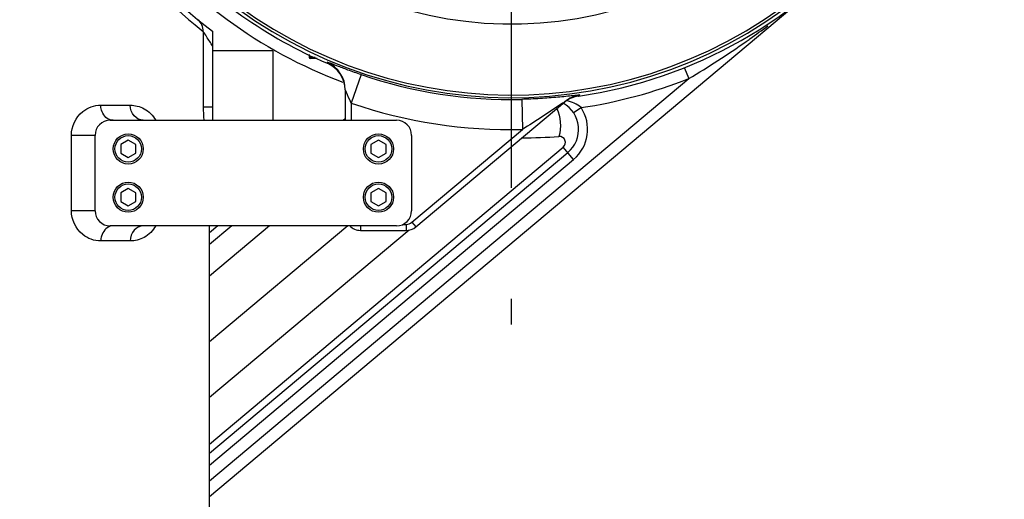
# Model space of a CAD drawing. Header units: millimetres. Extents: x 0 to 63602708652, y -107871309221 to 6308.
# Tile 52 of 74: x 4647 to 4973, y 3838 to 3997. Entities that reach past the tile are written whole.
import ezdxf

# ---------------------------------------------------------------- set-up
doc = ezdxf.new("R2010")
doc.units = ezdxf.units.MM
doc.header["$LTSCALE"] = 490.4625
doc.linetypes.add('CENTER', pattern=[0.6, 0.375, -0.075, 0.075, -0.075])
doc.layers.get('0').update_dxf_attribs({"linetype": 'CONTINUOUS'})
for name, color, linetype in [('10-1运动范围_DXF_CONTINUOUS_LINE', 7, 'CONTINUOUS'), ('204103000004_DXF_DIMENSION', 7, 'CONTINUOUS'), ('304102000107DXF_CONTINUOUS_LINE', 7, 'CONTINUOUS'), ('304102000109DXF_CONTINUOUS_LINE', 7, 'CONTINUOUS'), ('304102000110_DXF_AXIS', 7, 'CONTINUOUS'), ('304103000063_DXF_DIMENSION', 7, 'CONTINUOUS'), ('304105000281DXF_CONTINUOUS_LINE', 7, 'CONTINUOUS'), ('304107000046DXF_CONTINUOUS_LINE', 7, 'CONTINUOUS'), ('501023000078DXF_CONTINUOUS_LINE', 7, 'CONTINUOUS'), ('626001000001DXF_CONTINUOUS_LINE', 7, 'CONTINUOUS')]:
    doc.layers.add(name, color=color, linetype=linetype)
doc.styles.get("Standard").update_dxf_attribs({"font": 'txt', "width": 0.7})
doc.dimstyles.new('DIMSTYLE_1', dxfattribs={"dimtxt": 75, "dimasz": 45, "dimexe": 2, "dimexo": 0.2, "dimgap": 2.5, "dimtad": 0, "dimtih": 1, "dimtoh": 1, "dimdec": 0, "dimdsep": 46, "dimtxsty": 'Standard', "dimblk": '_FILLED', "dimblk1": '_FILLED', "dimblk2": '_FILLED', "dimcen": 0.09, "dimclrt": 5, "dimazin": 2, "dimtfac": 1, "dimtdec": 0, "dimtofl": 0, "dimtmove": 0, "dimatfit": 3, "dimldrblk": '_FILLED', "dimfxl": 0, "dimtolj": 1, "dimarcsym": 0})
doc.dimstyles.new('DIMSTYLE_3', dxfattribs={"dimtxt": 75, "dimasz": 45, "dimexe": 2, "dimexo": 0.2, "dimgap": 2.5, "dimtad": 1, "dimdec": 0, "dimdsep": 46, "dimtxsty": 'Standard', "dimblk": '_FILLED', "dimblk1": '_FILLED', "dimblk2": '_FILLED', "dimcen": 0.09, "dimclrt": 5, "dimazin": 2, "dimtfac": 1, "dimtdec": 0, "dimtofl": 0, "dimtmove": 0, "dimatfit": 3, "dimldrblk": '_FILLED', "dimfxl": 0, "dimtolj": 1, "dimarcsym": 0})

# ---------------------------------------------------------------- blocks, each defined once
blk = doc.blocks.new('*D1')
at = {"layer": '304103000063_DXF_DIMENSION', "color": 2, "linetype": 'Continuous', "transparency": 16777216}
blk.add_line((4811.21, 5860.03), (6713.99, 5860.03), dxfattribs=at)
blk = doc.blocks.new('_FILLED')
at = {"color": 0, "linetype": 'ByBlock'}
blk.add_solid([(0, 0), (-1, 0.1667), (-1, -0.1667)], dxfattribs=at)
blk = doc.blocks.new('*D7')
at = {"layer": '204103000004_DXF_DIMENSION', "color": 2, "linetype": 'Continuous', "transparency": 16777216}
blk.add_line((4160.07, 5556.45), (6713.99, 5556.45), dxfattribs=at)
blk = doc.blocks.new('*D9')
at = {"layer": '204103000004_DXF_DIMENSION', "color": 2, "linetype": 'Continuous', "transparency": 16777216}
for p, q in [((4995.38, 4383.5), (4995.38, 3098.4)), ((4995.38, 3098.4), (4864.03, 2970.24)), ((4864.03, 2970.24), (4864.03, 2914.12))]:
    blk.add_line(p, q, dxfattribs=at)
blk = doc.blocks.new('*D11')
at = {"layer": '204103000004_DXF_DIMENSION', "color": 2, "linetype": 'Continuous', "transparency": 16777216}
blk.add_line((5084.43, 3961.64), (5084.43, 2914.12), dxfattribs=at)
blk = doc.blocks.new('*D13')
at = {"layer": '204103000004_DXF_DIMENSION', "color": 2, "linetype": 'Continuous', "transparency": 16777216}
blk.add_line((6544.26, 4123.98), (6544.26, 2914.12), dxfattribs=at)
blk = doc.blocks.new('*D15')
at = {"layer": '204103000004_DXF_DIMENSION', "color": 2, "linetype": 'Continuous', "transparency": 16777216}
for p, q in [((5128.81, 4123.98), (5128.81, 3098.4)), ((5128.81, 3098.4), (5259.43, 3000.23)), ((5259.43, 3000.23), (5259.43, 2914.12))]:
    blk.add_line(p, q, dxfattribs=at)
blk = doc.blocks.new('*D19')
at = {"layer": '204103000004_DXF_DIMENSION', "color": 2, "linetype": 'Continuous', "transparency": 16777216}
for p, q in [((3490.16, 5249.78), (3490.16, 2545.47)), ((6544.26, 4123.98), (6544.26, 2545.47)), ((3490.16, 2560.47), (5017.21, 2560.47)), ((6544.26, 2560.47), (5017.21, 2560.47))]:
    blk.add_line(p, q, dxfattribs=at)
at = {"layer": '204103000004_DXF_DIMENSION', "color": 2, "linetype": 'Continuous', "transparency": 16777216, "xscale": 45, "yscale": 45, "zscale": 45, "rotation": 180}
blk.add_blockref('_FILLED', (3490.16, 2560.47), dxfattribs=at)
at = {"layer": '204103000004_DXF_DIMENSION', "color": 2, "linetype": 'Continuous', "transparency": 16777216, "xscale": 45, "yscale": 45, "zscale": 45}
blk.add_blockref('_FILLED', (6544.26, 2560.47), dxfattribs=at)
blk = doc.blocks.new('*D20')
at = {"layer": '204103000004_DXF_DIMENSION', "color": 2, "linetype": 'Continuous', "transparency": 16777216}
for p, q in [((4811.21, 5860.03), (7148.61, 5860.03)), ((7133.61, 5860.03), (7133.61, 4476.65)), ((7133.61, 3093.27), (7133.61, 4476.65)), ((5648.3, 3093.27), (7148.61, 3093.27))]:
    blk.add_line(p, q, dxfattribs=at)
at = {"layer": '204103000004_DXF_DIMENSION', "color": 2, "linetype": 'Continuous', "transparency": 16777216, "xscale": 45, "yscale": 45, "zscale": 45}
for p, rotation in [((7133.61, 5860.03), 90), ((7133.61, 3093.27), 270)]:
    blk.add_blockref('_FILLED', p, dxfattribs=dict(at, rotation=rotation))

msp = doc.modelspace()

# ---------------------------------------------------------------- linework, layer by layer
at = {"layer": '10-1运动范围_DXF_CONTINUOUS_LINE', "color": 2, "linetype": 'Continuous'}
msp.add_arc((4809.937, 4125.478), 1734.548, 349.530236, 139.530236, dxfattribs=at)
at = {"layer": '304102000107DXF_CONTINUOUS_LINE', "color": 7, "linetype": 'Continuous'}
for p, q in [((4709.711, 3839.23), (4909.343, 4006.742)), ((4710.711, 3993.478), (4710.711, 3963.978)), ((4709.711, 3853.59), (4828.521, 3953.283)), ((4709.711, 3823.478), (4709.711, 3928.978)), ((4717.103, 3928.978), (4709.711, 3922.776))]:
    msp.add_line(p, q, dxfattribs=at)
at = {"layer": '304102000107DXF_CONTINUOUS_LINE', "color": 9, "linetype": 'Continuous'}
for p, q in [((4707.609, 3993.417), (4707.609, 3968.478)), ((4867.141, 3981.51), (4868.624, 3977.795)), ((4709.711, 3844.452), (4868.624, 3977.795)), ((4673.614, 3968.978), (4683.37, 3968.978)), ((4707.609, 3968.478), (4710.711, 3968.478)), ((4830.402, 3966.508), (4832.895, 3968.178)), ((4754.711, 3964.452), (4754.147, 3963.978)), ((4663.858, 3933.978), (4663.858, 3958.993)), ((4671.711, 3958.979), (4663.858, 3958.98)), ((4709.711, 3856.649), (4827.015, 3955.078)), ((4830.45, 3950.985), (4827.015, 3955.078)), ((4709.711, 3849.674), (4830.45, 3950.985)), ((4671.711, 3933.978), (4663.858, 3933.978)), ((4712.436, 3928.978), (4709.711, 3926.692)), ((4729.548, 3928.978), (4709.711, 3912.333)), ((4755.554, 3928.978), (4709.711, 3890.512)), ((4775.888, 3927.58), (4709.711, 3872.052)), ((4683.37, 3923.978), (4673.614, 3923.978))]:
    msp.add_line(p, q, dxfattribs=at)
for centre, radius, start, end in [((4814.25, 4128.422), 172.043, 215.56845, 230.53888), ((4809.711, 4125.478), 159, 217.86621, 249.45029), ((4811.409, 4124.899), 167.517, 230.5234, 231.71029), ((4709.225, 4244.724), 310.93, 305.30793, 306.66221), ((4710.771, 4242.557), 308.268, 305.02849, 305.30635), ((4717.266, 4233.035), 296.744, 300.66796, 305.05672), ((4809.711, 4125.478), 159, 278.38407, 291.74751), ((4822.093, 3960.944), 13, 310, 33.81141), ((4813.345, 4121.201), 163.056, 269.97426, 274.30295), ((4825.73, 3956.61), 2, 309.99555, 94.30815)]:
    msp.add_arc(centre, radius, start, end, dxfattribs=at)
at = {"layer": '304102000107DXF_CONTINUOUS_LINE', "color": 7, "linetype": 'Continuous'}
for centre, radius, start, end in [((4809.711, 4125.478), 165, 215.63407, 233.1301), ((4822.093, 3960.944), 10, 310, 60.795)]:
    msp.add_arc(centre, radius, start, end, dxfattribs=at)
at = {"layer": '304102000107DXF_CONTINUOUS_LINE', "color": 9, "linetype": 'Continuous'}
for points in [[(4707.609, 3993.417), (4707.633, 3994.843), (4706.918, 3996.402), (4705.81, 3997.301)], [(4707.609, 3968.478), (4707.609, 3966.97), (4707.659, 3965.459), (4707.777, 3963.955)], [(4832.895, 3968.178), (4831.575, 3969.365), (4829.809, 3970.049), (4828.082, 3970.456)], [(4824.831, 3967.897), (4826.124, 3965.071), (4826.392, 3961.604), (4825.58, 3958.605)], [(4677.711, 3963.978), (4677.387, 3963.978), (4677.06, 3964.027), (4676.749, 3964.119)], [(4677.711, 3928.978), (4677.387, 3928.978), (4677.06, 3928.93), (4676.749, 3928.838)]]:
    msp.add_open_spline(points, degree=3, dxfattribs=at)
for points, knots in [([(4710.711, 3988.62), (4710.387, 3989.098), (4709.329, 3990.681), (4708.303, 3992.286), (4707.609, 3993.417)], [0, 0, 0, 0, 0.3032107, 1, 1, 1, 1]), ([(4663.858, 3958.993), (4663.859, 3961.9), (4666.324, 3967.224), (4671.493, 3968.979), (4673.614, 3968.978)], [0, 0, 0, 0, 0.5781727, 1, 1, 1, 1]), ([(4676.749, 3964.119), (4675.361, 3964.527), (4673.847, 3966.451), (4673.614, 3968.428), (4673.614, 3968.978)], [0, 0, 0, 0, 0.7245571, 1, 1, 1, 1]), ([(4683.37, 3968.978), (4684.948, 3968.978), (4688.388, 3968.109), (4690.928, 3965.559), (4691.817, 3963.981)], [0, 0, 0, 0, 0.4655278, 1, 1, 1, 1]), ([(4687.711, 3963.978), (4686.578, 3963.978), (4684.148, 3965.218), (4683.37, 3967.726), (4683.37, 3968.978)], [0, 0, 0, 0, 0.4751378, 1, 1, 1, 1]), ([(4673.614, 3923.978), (4671.491, 3923.978), (4666.316, 3925.736), (4663.858, 3931.069), (4663.858, 3933.978)], [0, 0, 0, 0, 0.4217814, 1, 1, 1, 1]), ([(4676.749, 3928.838), (4675.361, 3928.429), (4673.847, 3926.506), (4673.614, 3924.529), (4673.614, 3923.978)], [0, 0, 0, 0, 0.7245571, 1, 1, 1, 1]), ([(4687.711, 3928.978), (4686.578, 3928.978), (4684.148, 3927.739), (4683.37, 3925.231), (4683.37, 3923.978)], [0, 0, 0, 0, 0.4751378, 1, 1, 1, 1]), ([(4691.816, 3928.973), (4690.926, 3927.395), (4688.386, 3924.847), (4684.947, 3923.978), (4683.37, 3923.978)], [0, 0, 0, 0, 0.5344486, 1, 1, 1, 1])]:
    msp.add_open_spline(points, degree=3, knots=knots, dxfattribs=at)
at = {"layer": '304102000109DXF_CONTINUOUS_LINE', "color": 9, "linetype": 'Continuous'}
for p, q in [((4748.654, 3983.203), (4748.647, 3982.867)), ((4759.931, 3979.098), (4756.711, 3969.632)), ((4832.049, 3971.96), (4832.473, 3972.337)), ((4756.711, 3969.632), (4756.711, 3963.978)), ((4813.213, 3970.904), (4813.44, 3960.908)), ((4776.82, 3930.18), (4813.44, 3960.908)), ((4759.711, 3928.978), (4759.711, 3927.478)), ((4773.888, 3929.478), (4774.891, 3929.478)), ((4774.891, 3929.478), (4774.891, 3927.478)), ((4776.82, 3930.18), (4778.105, 3928.648))]:
    msp.add_line(p, q, dxfattribs=at)
at = {"layer": '304102000109DXF_CONTINUOUS_LINE', "color": 7, "linetype": 'Continuous'}
for p, q in [((4754.711, 3974.015), (4754.711, 3963.978)), ((4778.105, 3928.648), (4827.515, 3970.108)), ((4759.711, 3927.478), (4774.891, 3927.478))]:
    msp.add_line(p, q, dxfattribs=at)
for centre, radius, start, end in [((4809.711, 4125.478), 155.135, 278.27873, 168.47125), ((4809.711, 4125.478), 155.135, 222.89076, 246.81994), ((4744.709, 3973.673), 10.002, 1.93819, 66.81457), ((4759.711, 3932.478), 5, 225.1301, 270), ((4774.891, 3932.478), 5, 270, 310)]:
    msp.add_arc(centre, radius, start, end, dxfattribs=at)
at = {"layer": '304102000109DXF_CONTINUOUS_LINE', "color": 9, "linetype": 'Continuous'}
for centre, radius, start, end in [((4809.711, 4125.478), 129.586, 216.0763, 305.14542), ((4809.711, 4125.478), 153.143, 223.21366, 305.93574), ((4809.711, 4125.478), 154.021, 223.21479, 305.94704), ((4744.713, 3974.014), 9.998, 0.00251, 66.78436), ((4809.711, 4125.478), 154.614, 251.218, 271.29791), ((4809.711, 4125.478), 164.612, 251.218, 271.29791), ((4774.891, 3932.478), 3, 270, 310)]:
    msp.add_arc(centre, radius, start, end, dxfattribs=at)
for points, knots in [([(4759.931, 3979.098), (4758.481, 3979.59), (4755.824, 3980.52), (4752.672, 3981.73), (4750.703, 3982.452), (4749.581, 3982.946), (4749.126, 3982.996), (4748.656, 3983.277), (4748.654, 3983.203)], [0, 0, 0, 0, 0.3826698, 0.7071923, 0.8319257, 0.9246485, 0.9814401, 1, 1, 1, 1]), ([(4754.763, 3973.932), (4754.751, 3973.956), (4754.755, 3973.971), (4754.711, 3974.021), (4754.711, 3974.015)], [0, 0, 0, 0, 0.8225401, 1, 1, 1, 1]), ([(4756.711, 3969.631), (4756.524, 3970.013), (4755.84, 3971.43), (4755.265, 3972.898), (4754.763, 3973.932)], [0, 0, 0, 0, 0.2697941, 1, 1, 1, 1]), ([(4832.473, 3972.337), (4832.627, 3972.472), (4831.019, 3972.093), (4830.203, 3972.173), (4827.658, 3971.81), (4824.203, 3971.503), (4819.247, 3971.105), (4815.267, 3970.951), (4813.213, 3970.904)], [0, 0, 0, 0, 0.0317934, 0.1201393, 0.2404884, 0.3783146, 0.6809909, 1, 1, 1, 1]), ([(4827.515, 3970.108), (4827.528, 3970.119), (4827.008, 3969.802), (4827.003, 3969.775), (4826.77, 3969.619)], [0, 0, 0, 0, 0.0567527, 1, 1, 1, 1])]:
    msp.add_open_spline(points, degree=3, knots=knots, dxfattribs=at)
for points in [[(4832.473, 3972.337), (4830.681, 3972.072), (4828.903, 3971.273), (4827.515, 3970.108)], [(4826.77, 3969.619), (4822.357, 3966.669), (4817.922, 3963.752), (4813.44, 3960.908)]]:
    msp.add_open_spline(points, degree=3, dxfattribs=at)
at = {"layer": '304102000109DXF_CONTINUOUS_LINE', "color": 7, "linetype": 'Continuous'}
msp.add_open_spline([(4832.049, 3971.96), (4830.434, 3971.726), (4828.835, 3971.065), (4827.524, 3970.092)], degree=3, dxfattribs=at)
at = {"layer": '304102000110_DXF_AXIS', "color": 7, "linetype": 'CENTER'}
msp.add_line((4809.711, 4125.478), (4809.711, 3896.303), dxfattribs=at)
at = {"layer": '304105000281DXF_CONTINUOUS_LINE', "color": 7, "linetype": 'Continuous'}
for p, q in [((4676.711, 3963.978), (4771.711, 3963.978)), ((4671.711, 3933.978), (4671.711, 3958.978)), ((4776.711, 3958.978), (4776.711, 3933.978)), ((4771.711, 3928.978), (4676.711, 3928.978))]:
    msp.add_line(p, q, dxfattribs=at)
for centre, start, end in [((4676.711, 3958.978), 90, 180), ((4771.711, 3958.978), 0, 90), ((4676.711, 3933.978), 180, 270), ((4771.711, 3933.978), 270, 360)]:
    msp.add_arc(centre, 5, start, end, dxfattribs=at)
at = {"layer": '304107000046DXF_CONTINUOUS_LINE', "color": 7, "linetype": 'Continuous'}
for q in [(4710.711, 3986.978), (4730.711, 3963.978)]:
    msp.add_line((4730.711, 3986.978), q, dxfattribs=at)
at = {"layer": '501023000078DXF_CONTINUOUS_LINE', "color": 7, "linetype": 'Continuous'}
for p, q in [((4682.711, 3957.365), (4680.211, 3955.922)), ((4680.211, 3955.922), (4680.211, 3953.035)), ((4685.211, 3955.922), (4682.711, 3957.365)), ((4685.211, 3953.035), (4685.211, 3955.922)), ((4765.711, 3957.365), (4763.211, 3955.922)), ((4763.211, 3955.922), (4763.211, 3953.035)), ((4768.211, 3955.922), (4765.711, 3957.365)), ((4768.211, 3953.035), (4768.211, 3955.922)), ((4680.211, 3953.035), (4682.711, 3951.592)), ((4682.711, 3951.592), (4685.211, 3953.035)), ((4763.211, 3953.035), (4765.711, 3951.592)), ((4765.711, 3951.592), (4768.211, 3953.035)), ((4682.711, 3941.365), (4680.211, 3939.922)), ((4680.211, 3939.922), (4680.211, 3937.035)), ((4685.211, 3939.922), (4682.711, 3941.365)), ((4685.211, 3937.035), (4685.211, 3939.922)), ((4765.711, 3941.365), (4763.211, 3939.922)), ((4763.211, 3939.922), (4763.211, 3937.035)), ((4768.211, 3939.922), (4765.711, 3941.365)), ((4768.211, 3937.035), (4768.211, 3939.922)), ((4680.211, 3937.035), (4682.711, 3935.592)), ((4682.711, 3935.592), (4685.211, 3937.035)), ((4763.211, 3937.035), (4765.711, 3935.592)), ((4765.711, 3935.592), (4768.211, 3937.035))]:
    msp.add_line(p, q, dxfattribs=at)
for centre in [(4682.711, 3954.478), (4765.711, 3954.478), (4682.711, 3938.478), (4765.711, 3938.478)]:
    msp.add_circle(centre, 5, dxfattribs=at)
at = {"layer": '501023000078DXF_CONTINUOUS_LINE', "color": 9, "linetype": 'Continuous'}
for centre in [(4682.711, 3954.478), (4765.711, 3954.478), (4682.711, 3938.478), (4765.711, 3938.478)]:
    msp.add_circle(centre, 4.4, dxfattribs=at)
at = {"layer": '626001000001DXF_CONTINUOUS_LINE', "color": 7, "linetype": 'Continuous'}
for p, q in [((4742.711, 3985.784), (4742.711, 3984.778)), ((4745.369, 3984.478), (4743.011, 3984.478))]:
    msp.add_line(p, q, dxfattribs=at)
at = {"layer": '626001000001DXF_CONTINUOUS_LINE', "color": 9, "linetype": 'Continuous'}
msp.add_line((4744.758, 3984.778), (4742.711, 3984.778), dxfattribs=at)
at = {"layer": '626001000001DXF_CONTINUOUS_LINE', "color": 7, "linetype": 'Continuous'}
msp.add_arc((4743.011, 3984.778), 0.3, 180, 270, dxfattribs=at)

# ---------------------------------------------------------------- dimensions: what is measured, and where the dimension line sits
at = {"layer": '204103000004_DXF_DIMENSION', "color": 2, "linetype": 'Continuous'}
for base, p1, p2, angle, picture, middle in [((7133.611, 3093.273), (4811.011, 5860.027), (5648.098, 3093.273), 270, '*D20', (7133.611, 4371.65)), ((3490.156, 2560.466), (6544.26, 4124.178), (3490.156, 5249.981), 180, '*D19', (4912.208, 2560.466))]:
    dim = msp.add_linear_dim(base=base, p1=p1, p2=p2, angle=angle, dimstyle='DIMSTYLE_3', dxfattribs=at)
    dim.commit()
    dim.dimension.update_dxf_attribs({"geometry": picture, "text_midpoint": middle, "dimtype": 160})
for feature_location, offset, dtype, origin, override, picture, middle in [((4160.074, 5556.452), (2553.915, 0), 0, (4158.574, 3525.478), {"dimgap": 18.749981, "dimtad": 1, "dimtih": 0, "dimtoh": 0}, '*D7', (6751.488, 5575.202)), ((4995.379, 4383.5), (-131.351, -1469.38), 1, (4509.711, 4385), {"dimgap": 18.750121, "dimtad": 1, "dimtih": 0, "dimtoh": 0}, '*D9', (4845.278, 2719.12)), ((6544.26, 4123.978), (0, -1209.858), 1, (4509.711, 4125.478), {"dimgap": 18.750136, "dimtad": 1, "dimtih": 0, "dimtoh": 0}, '*D13', (6525.51, 2666.62)), ((5128.81, 4123.978), (130.618, -1209.858), 1, (4509.711, 4125.478), {"dimgap": 18.750121, "dimtad": 1, "dimtih": 0, "dimtoh": 0}, '*D15', (5240.678, 2719.12)), ((5084.428, 3961.636), (0, -1047.516), 1, (4509.711, 3963.136), {"dimgap": 18.750121, "dimtad": 1, "dimtih": 0, "dimtoh": 0}, '*D11', (5065.678, 2719.12))]:
    dim = msp.add_ordinate_dim(feature_location=feature_location, offset=offset, dtype=dtype, origin=origin, dimstyle='DIMSTYLE_1', override=override, dxfattribs=at)
    dim.commit()
    dim.dimension.update_dxf_attribs({"geometry": picture, "text_midpoint": middle})
at = {"layer": '304103000063_DXF_DIMENSION', "color": 2, "linetype": 'Continuous'}
dim = msp.add_ordinate_dim(feature_location=(4811.211, 5860.027), offset=(1902.777, 0), dtype=0, origin=(4735.538, 3525.478), dimstyle='DIMSTYLE_1', override={"dimgap": 18.749834, "dimtad": 1, "dimtih": 0, "dimtoh": 0}, dxfattribs=at)
dim.commit()
dim.dimension.update_dxf_attribs({"geometry": '*D1', "text_midpoint": (6751.488, 5878.777)})

doc.saveas('drawing.dxf')
